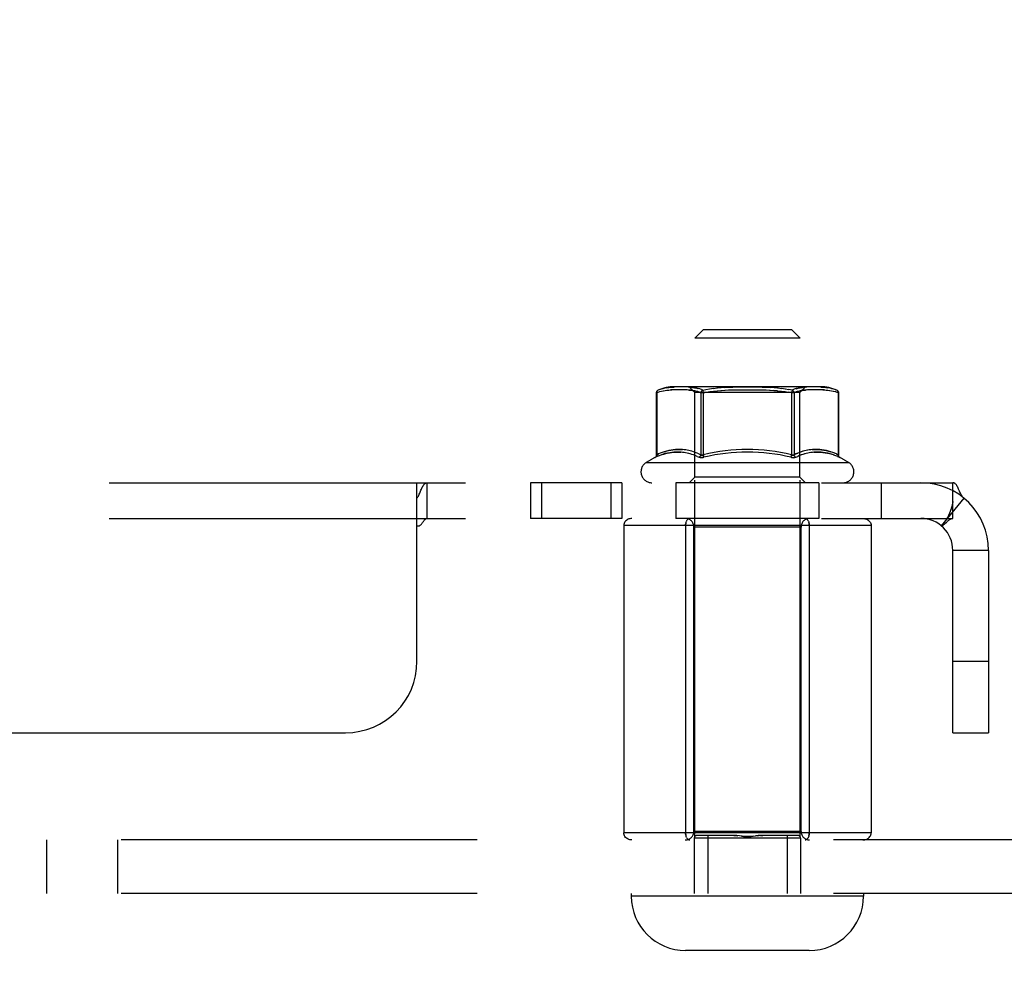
# Model space of a CAD drawing. Header units: inches. Extents: x 0 to 227, y 0 to 147.
# Tile 60 of 247: x 100.11 to 103.56, y 17.22 to 20.59. Entities that reach past the tile are written whole.
import ezdxf

# ---------------------------------------------------------------- set-up
doc = ezdxf.new("R2010")
doc.units = ezdxf.units.IN
doc.header["$LTSCALE"] = 12.466667
doc.header["$MEASUREMENT"] = 0
doc.linetypes.add('HIDDEN', pattern=[0.2, 0.1, -0.1])
doc.layers.get('0').update_dxf_attribs({"linetype": 'CONTINUOUS'})
for name, color, linetype in [('02___PRT_ALL_AXES', 7, 'CONTINUOUS'), ('DEFAULT_2', 8, 'HIDDEN'), ('DIMENSIONS', 7, 'CONTINUOUS')]:
    doc.layers.add(name, color=color, linetype=linetype)
doc.styles.get("Standard").update_dxf_attribs({"font": 'txt', "width": 0.8})
doc.dimstyles.new('DIMSTYLE_2', dxfattribs={"dimtxt": 1, "dimasz": 1.333333, "dimexe": 0.09, "dimexo": 0.07, "dimgap": 0.0375, "dimtad": 0, "dimtih": 1, "dimtoh": 1, "dimzin": 4, "dimdsep": 46, "dimtxsty": 'Standard', "dimblk": '_FILLED', "dimblk1": '_FILLED', "dimblk2": '_FILLED', "dimcen": 0.09, "dimadec": 0, "dimazin": 0, "dimtfac": 1, "dimtofl": 0, "dimtmove": 0, "dimatfit": 3, "dimldrblk": '_FILLED', "dimfxl": 0, "dimtolj": 1, "dimtzin": 4, "dimarcsym": 0})

# ---------------------------------------------------------------- blocks, each defined once
blk = doc.blocks.new('_FILLED')
at = {"color": 0, "linetype": 'ByBlock'}
blk.add_solid([(0, 0), (-1, 0.2), (-1, -0.2)], dxfattribs=at)
blk = doc.blocks.new('*D26')
at = {"layer": 'DIMENSIONS', "color": 2, "linetype": 'Continuous'}
for p, q in [((104.3478, 13.5315), (104.3478, 16.0107)), ((104.3478, 14.8107), (101.6811, 14.8107)), ((105.6603, 14.8107), (108.4903, 14.8107))]:
    blk.add_line(p, q, dxfattribs=at)
at = {"layer": 'DIMENSIONS', "color": 2, "linetype": 'Continuous', "xscale": 1.3333333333, "yscale": 1.3333333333, "zscale": 1.3333333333}
blk.add_blockref('_FILLED', (104.3478, 14.8107), dxfattribs=at)
at = {"layer": 'DIMENSIONS', "color": 2, "linetype": 'Continuous', "xscale": 1.3333333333, "yscale": 1.3333333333, "zscale": 1.3333333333, "rotation": 180}
blk.add_blockref('_FILLED', (105.6603, 14.8107), dxfattribs=at)
at = {"layer": 'DIMENSIONS', "color": 2, "linetype": 'Continuous', "insert": (108.9903, 15.3107), "char_height": 1, "width": 3.2, "attachment_point": 1, "line_spacing_factor": 0.9}
blk.add_mtext('1.31\\Ptyp.', dxfattribs=at)

msp = doc.modelspace()

# ---------------------------------------------------------------- linework, layer by layer
at = {"layer": '02___PRT_ALL_AXES', "color": 8, "linetype": 'HIDDEN'}
for p, q in [((102.2179, 18.9727), (101.8981, 18.9727)), ((101.8981, 18.9727), (101.8981, 18.8477)), ((101.9369, 18.9727), (101.9369, 18.8477)), ((102.1791, 18.9727), (102.1791, 18.8477)), ((102.2179, 18.9727), (102.2179, 18.8477)), ((102.9073, 18.9727), (102.4073, 18.9727)), ((102.4073, 18.9727), (102.4073, 18.8477)), ((102.9073, 18.9727), (102.9073, 18.8477)), ((102.2179, 18.8477), (101.8981, 18.8477)), ((102.9073, 18.8477), (102.4073, 18.8477))]:
    msp.add_line(p, q, dxfattribs=at)
at = {"layer": 'DEFAULT_2', "color": 8, "linetype": 'HIDDEN'}
for p, q in [((102.5033, 19.5087), (102.4733, 19.4787)), ((102.5033, 19.5087), (102.8113, 19.5087)), ((102.8113, 19.5087), (102.8413, 19.4787)), ((102.8413, 19.4787), (102.4733, 19.4787)), ((102.4733, 17.7347), (102.4733, 19.4787)), ((102.8413, 17.7347), (102.8413, 19.4787)), ((102.3432, 19.2959), (102.3443, 19.2965)), ((102.3443, 19.2965), (102.3501, 19.2989)), ((102.3499, 19.2988), (102.3561, 19.3009)), ((102.3559, 19.3008), (102.3627, 19.3027)), ((102.3565, 19.2931), (102.3633, 19.2946)), ((102.3629, 19.2945), (102.3697, 19.2956)), ((102.3758, 19.3053), (102.3691, 19.3042)), ((102.3693, 19.2956), (102.376, 19.2964)), ((102.3757, 19.2964), (102.382, 19.297)), ((102.3758, 19.3053), (102.3828, 19.3063)), ((102.3825, 19.3062), (102.3891, 19.3069)), ((102.3929, 19.2977), (102.3876, 19.2974)), ((102.3979, 19.2979), (102.3929, 19.2977)), ((102.4004, 19.3076), (102.3949, 19.3073)), ((102.4026, 19.298), (102.3977, 19.2979)), ((102.4056, 19.3078), (102.4004, 19.3076)), ((102.9129, 19.3087), (102.4017, 19.3087)), ((102.4071, 19.2981), (102.4023, 19.298)), ((102.4103, 19.3079), (102.4054, 19.3078)), ((102.4113, 19.2981), (102.4067, 19.2981)), ((102.4148, 19.308), (102.4101, 19.3079)), ((102.4154, 19.2981), (102.4108, 19.2981)), ((102.4191, 19.3081), (102.4145, 19.308)), ((102.4193, 19.2981), (102.4148, 19.2981)), ((102.4232, 19.3081), (102.4187, 19.3081)), ((102.4232, 19.2981), (102.4187, 19.2981)), ((102.4272, 19.2981), (102.4225, 19.2981)), ((102.4272, 19.3081), (102.4227, 19.3081)), ((102.4311, 19.298), (102.4264, 19.2981)), ((102.4311, 19.3081), (102.4266, 19.3081)), ((102.4349, 19.2979), (102.4302, 19.298)), ((102.435, 19.308), (102.4304, 19.3081)), ((102.4388, 19.2978), (102.434, 19.2979)), ((102.4389, 19.3079), (102.4342, 19.308)), ((102.4427, 19.2976), (102.4379, 19.2978)), ((102.4427, 19.3078), (102.438, 19.308)), ((102.4466, 19.2974), (102.4417, 19.2976)), ((102.4466, 19.3077), (102.4419, 19.3079)), ((102.4504, 19.3075), (102.4457, 19.3077)), ((102.4542, 19.3073), (102.4495, 19.3076)), ((102.458, 19.307), (102.4533, 19.3073)), ((102.4738, 19.2887), (102.4538, 19.3087)), ((102.4872, 19.3018), (102.4834, 19.3029)), ((102.4904, 19.3008), (102.4869, 19.3019)), ((102.4934, 19.2997), (102.4902, 19.3009)), ((102.4961, 19.2986), (102.4933, 19.2998)), ((102.4961, 19.2987), (102.4986, 19.2976)), ((102.5008, 19.2965), (102.4986, 19.2976)), ((102.5008, 19.2965), (102.5123, 19.299)), ((102.5008, 19.2965), (102.5028, 19.2874)), ((102.512, 19.2989), (102.5248, 19.3011)), ((102.524, 19.301), (102.5382, 19.303)), ((102.538, 19.2933), (102.5528, 19.2948)), ((102.5639, 19.3055), (102.5503, 19.3044)), ((102.5512, 19.2947), (102.5664, 19.2959)), ((102.5639, 19.3055), (102.5795, 19.3065)), ((102.5645, 19.2958), (102.5799, 19.2967)), ((102.5775, 19.3064), (102.593, 19.3071)), ((102.578, 19.2966), (102.5933, 19.2972)), ((102.5911, 19.307), (102.6063, 19.3075)), ((102.5914, 19.2972), (102.6065, 19.2976)), ((102.6045, 19.3075), (102.6194, 19.3078)), ((102.6048, 19.2976), (102.6196, 19.2979)), ((102.6178, 19.3078), (102.6324, 19.308)), ((102.618, 19.2978), (102.6325, 19.298)), ((102.6309, 19.308), (102.6452, 19.3081)), ((102.631, 19.298), (102.6453, 19.2981)), ((102.6438, 19.3081), (102.658, 19.3081)), ((102.6438, 19.2981), (102.658, 19.2981)), ((102.6566, 19.3081), (102.6708, 19.3081)), ((102.6566, 19.2981), (102.6707, 19.2981)), ((102.6693, 19.2981), (102.6836, 19.298)), ((102.6694, 19.3081), (102.6837, 19.308)), ((102.6821, 19.298), (102.6966, 19.2978)), ((102.6822, 19.308), (102.6968, 19.3078)), ((102.695, 19.2979), (102.7098, 19.2976)), ((102.6951, 19.3078), (102.71, 19.3075)), ((102.708, 19.2976), (102.7231, 19.2972)), ((102.7083, 19.3075), (102.7235, 19.307)), ((102.7213, 19.2972), (102.7366, 19.2966)), ((102.7216, 19.3071), (102.7371, 19.3064)), ((102.7617, 19.2948), (102.7482, 19.2959)), ((102.7626, 19.3045), (102.7488, 19.3057)), ((102.7617, 19.2948), (102.7766, 19.2933)), ((102.7626, 19.3045), (102.7777, 19.3029)), ((102.7764, 19.303), (102.7906, 19.301)), ((102.7898, 19.3011), (102.8026, 19.2989)), ((102.8138, 19.2965), (102.8022, 19.299)), ((102.8138, 19.2965), (102.8117, 19.2874)), ((102.8213, 19.2998), (102.8184, 19.2986)), ((102.8244, 19.3009), (102.8212, 19.2997)), ((102.8408, 19.2887), (102.8608, 19.3087)), ((102.8575, 19.3071), (102.8528, 19.3067)), ((102.8613, 19.3073), (102.8566, 19.307)), ((102.8651, 19.2972), (102.8603, 19.2968)), ((102.8651, 19.3076), (102.8604, 19.3073)), ((102.8689, 19.3077), (102.8642, 19.3075)), ((102.869, 19.2974), (102.8642, 19.2971)), ((102.8727, 19.3079), (102.868, 19.3077)), ((102.8728, 19.2976), (102.868, 19.2974)), ((102.8765, 19.308), (102.8718, 19.3078)), ((102.8767, 19.2978), (102.8719, 19.2976)), ((102.8803, 19.308), (102.8757, 19.3079)), ((102.8805, 19.2979), (102.8758, 19.2978)), ((102.8842, 19.3081), (102.8796, 19.308)), ((102.8844, 19.298), (102.8796, 19.2979)), ((102.888, 19.3081), (102.8835, 19.3081)), ((102.8882, 19.2981), (102.8835, 19.298)), ((102.8919, 19.3081), (102.8874, 19.3081)), ((102.892, 19.2981), (102.8874, 19.2981)), ((102.8959, 19.2981), (102.8913, 19.2981)), ((102.8959, 19.3081), (102.8914, 19.3081)), ((102.8998, 19.2981), (102.8952, 19.2981)), ((102.9001, 19.308), (102.8955, 19.3081)), ((102.9038, 19.2981), (102.8992, 19.2981)), ((102.9045, 19.3079), (102.8997, 19.308)), ((102.9079, 19.2981), (102.9033, 19.2981)), ((102.9092, 19.3078), (102.9042, 19.3079)), ((102.9122, 19.298), (102.9075, 19.2981)), ((102.9142, 19.3076), (102.909, 19.3078)), ((102.9168, 19.2979), (102.912, 19.298)), ((102.9141, 19.3076), (102.9197, 19.3073)), ((102.9196, 19.3073), (102.9257, 19.3069)), ((102.9217, 19.2977), (102.927, 19.2974)), ((102.9255, 19.3069), (102.9321, 19.3062)), ((102.927, 19.2974), (102.9328, 19.297)), ((102.9317, 19.3063), (102.9387, 19.3053)), ((102.9326, 19.297), (102.9389, 19.2964)), ((102.9383, 19.3054), (102.9455, 19.3042)), ((102.9386, 19.2964), (102.9453, 19.2956)), ((102.9449, 19.2956), (102.9517, 19.2945)), ((102.9451, 19.3042), (102.9523, 19.3026)), ((102.9513, 19.2946), (102.958, 19.2931)), ((102.9519, 19.3027), (102.9587, 19.3008)), ((102.9585, 19.3009), (102.9647, 19.2988)), ((102.9702, 19.2965), (102.9645, 19.2989)), ((102.9702, 19.2965), (102.9714, 19.2959)), ((102.3397, 19.2874), (102.3384, 19.2874)), ((102.3384, 19.2874), (102.3384, 19.0692)), ((102.3398, 19.2903), (102.3397, 19.2888)), ((102.3397, 19.2874), (102.345, 19.2895)), ((102.3397, 19.2874), (102.3397, 19.2889)), ((102.3397, 19.2874), (102.3397, 19.0705)), ((102.3398, 19.2903), (102.3401, 19.2917)), ((102.3407, 19.2929), (102.3401, 19.2917)), ((102.3449, 19.2895), (102.3507, 19.2915)), ((102.3505, 19.2914), (102.3569, 19.2931)), ((102.4768, 19.2932), (102.4727, 19.2941)), ((102.8408, 19.2887), (102.4738, 19.2887)), ((102.4738, 18.9927), (102.4738, 19.2887)), ((102.4803, 19.2923), (102.4764, 19.2933)), ((102.4835, 19.2914), (102.4799, 19.2924)), ((102.4866, 19.2904), (102.4833, 19.2914)), ((102.4894, 19.2893), (102.4865, 19.2904)), ((102.4894, 19.2894), (102.4919, 19.2884)), ((102.4942, 19.2874), (102.4919, 19.2884)), ((102.4944, 19.2888), (102.4942, 19.2874)), ((102.5028, 19.2874), (102.4942, 19.2874)), ((102.4942, 19.2874), (102.4942, 19.0705)), ((102.4955, 19.2917), (102.4949, 19.2903)), ((102.4955, 19.2917), (102.4963, 19.2929)), ((102.4973, 19.2941), (102.4963, 19.2929)), ((102.5028, 19.2874), (102.5141, 19.2897)), ((102.5028, 19.2874), (102.5028, 19.0705)), ((102.5137, 19.2896), (102.5261, 19.2917)), ((102.5254, 19.2916), (102.5393, 19.2934)), ((102.7753, 19.2934), (102.7892, 19.2916)), ((102.7884, 19.2917), (102.8009, 19.2896)), ((102.8117, 19.2874), (102.8005, 19.2897)), ((102.8204, 19.2874), (102.8117, 19.2874)), ((102.8117, 19.2874), (102.8117, 19.0705)), ((102.8182, 19.2929), (102.8173, 19.2941)), ((102.8182, 19.2929), (102.819, 19.2917)), ((102.8197, 19.2903), (102.819, 19.2917)), ((102.8204, 19.2874), (102.8201, 19.2889)), ((102.8204, 19.2874), (102.8204, 19.0705)), ((102.8281, 19.2904), (102.8252, 19.2893)), ((102.8313, 19.2914), (102.828, 19.2904)), ((102.8343, 19.2923), (102.8378, 19.2932)), ((102.8408, 18.9927), (102.8408, 19.2887)), ((102.9732, 19.2941), (102.9739, 19.2929)), ((102.9744, 19.2917), (102.9739, 19.2929)), ((102.9744, 19.2917), (102.9748, 19.2903)), ((102.9749, 19.2889), (102.9748, 19.2903)), ((102.9749, 19.2888), (102.9748, 19.2874)), ((102.9762, 19.2874), (102.9748, 19.2874)), ((102.9748, 19.2874), (102.9748, 19.0705)), ((102.9762, 19.2874), (102.9762, 19.0692)), ((102.436, 19.0881), (102.4298, 19.0887)), ((102.4414, 19.0874), (102.4354, 19.0881)), ((102.8791, 19.0881), (102.8732, 19.0874)), ((102.3357, 19.0616), (102.3331, 19.0603)), ((102.3331, 19.0603), (102.3357, 19.0616)), ((102.3416, 19.0644), (102.3357, 19.0616)), ((102.3397, 19.0705), (102.3384, 19.0692)), ((102.3384, 19.0692), (102.3397, 19.0705)), ((102.3397, 19.0705), (102.3456, 19.0733)), ((102.3457, 19.0733), (102.3397, 19.0705)), ((102.3398, 19.0691), (102.3397, 19.0705)), ((102.3479, 19.0671), (102.3415, 19.0644)), ((102.3521, 19.0761), (102.3456, 19.0733)), ((102.3547, 19.0697), (102.3476, 19.067)), ((102.359, 19.0787), (102.3519, 19.076)), ((102.4306, 19.079), (102.4245, 19.0796)), ((102.4359, 19.0782), (102.43, 19.079)), ((102.4411, 19.0774), (102.4354, 19.0783)), ((102.4464, 19.0763), (102.4407, 19.0774)), ((102.4467, 19.0865), (102.4409, 19.0874)), ((102.4517, 19.0751), (102.446, 19.0764)), ((102.452, 19.0854), (102.4463, 19.0865)), ((102.4572, 19.0736), (102.4514, 19.0751)), ((102.4574, 19.0841), (102.4517, 19.0855)), ((102.4629, 19.0718), (102.4569, 19.0737)), ((102.463, 19.0826), (102.4571, 19.0842)), ((102.4688, 19.0698), (102.4626, 19.0719)), ((102.4687, 19.0809), (102.4627, 19.0827)), ((102.4747, 19.0788), (102.4685, 19.0809)), ((102.4749, 19.0674), (102.4686, 19.0699)), ((102.481, 19.0764), (102.4746, 19.0789)), ((102.4813, 19.0647), (102.4748, 19.0675)), ((102.4875, 19.0736), (102.4809, 19.0764)), ((102.4812, 19.0648), (102.4879, 19.0616)), ((102.4874, 19.0737), (102.4942, 19.0705)), ((102.4879, 19.0616), (102.4891, 19.0612)), ((102.5028, 19.0705), (102.505, 19.0616)), ((102.8117, 19.0705), (102.8095, 19.0616)), ((102.8267, 19.0616), (102.8334, 19.0648)), ((102.8271, 19.0736), (102.8336, 19.0764)), ((102.8397, 19.0675), (102.8333, 19.0647)), ((102.84, 19.0789), (102.8336, 19.0764)), ((102.846, 19.0699), (102.8396, 19.0674)), ((102.8461, 19.0809), (102.8398, 19.0788)), ((102.8518, 19.0827), (102.8458, 19.0809)), ((102.8519, 19.0719), (102.8458, 19.0698)), ((102.8574, 19.0842), (102.8516, 19.0826)), ((102.8576, 19.0737), (102.8517, 19.0718)), ((102.8629, 19.0855), (102.8571, 19.0841)), ((102.8632, 19.0751), (102.8574, 19.0736)), ((102.8683, 19.0865), (102.8625, 19.0854)), ((102.8685, 19.0764), (102.8628, 19.0751)), ((102.8737, 19.0874), (102.8679, 19.0865)), ((102.8739, 19.0774), (102.8682, 19.0763)), ((102.8792, 19.0783), (102.8734, 19.0774)), ((102.8845, 19.079), (102.8787, 19.0782)), ((102.956, 19.0786), (102.9483, 19.0812)), ((102.9604, 19.0696), (102.9527, 19.0722)), ((102.9627, 19.076), (102.9556, 19.0787)), ((102.967, 19.067), (102.9599, 19.0697)), ((102.969, 19.0733), (102.9625, 19.0761)), ((102.9731, 19.0644), (102.9667, 19.0671)), ((102.9689, 19.0733), (102.9748, 19.0705)), ((102.973, 19.0644), (102.9789, 19.0616)), ((102.9748, 19.0705), (102.9762, 19.0692)), ((102.9762, 19.0692), (102.9748, 19.0705)), ((102.9789, 19.0616), (102.9815, 19.0603)), ((103.0131, 19.0427), (102.3015, 19.0427)), ((102.4738, 18.9927), (102.4538, 18.9727)), ((102.8408, 18.9927), (102.4738, 18.9927)), ((102.8408, 18.9927), (102.8608, 18.9727)), ((48.0635, 18.9727), (103.376, 18.9727)), ((101.501, 18.3477), (101.501, 18.9727)), ((101.5302, 18.9707), (101.5319, 18.9717)), ((101.5364, 18.8477), (101.5364, 18.9727)), ((103.126, 18.8477), (103.126, 18.9727)), ((103.376, 18.8477), (103.376, 18.9727)), ((103.4146, 18.9187), (103.3352, 18.8222)), ((103.3707, 18.8836), (103.3702, 18.8821)), ((103.3711, 18.8852), (103.3707, 18.8836)), ((103.3716, 18.8866), (103.3711, 18.8852)), ((103.372, 18.8881), (103.3716, 18.8866)), ((103.3724, 18.8896), (103.372, 18.8881)), ((103.3728, 18.891), (103.3724, 18.8896)), ((103.3732, 18.8924), (103.3728, 18.891)), ((103.3735, 18.8938), (103.3732, 18.8924)), ((103.3739, 18.8951), (103.3735, 18.8938)), ((48.0635, 18.8477), (103.376, 18.8477)), ((101.5306, 18.8455), (101.5321, 18.8465)), ((102.4518, 18.8469), (102.4501, 18.846)), ((102.4518, 18.8469), (102.4535, 18.8475)), ((102.4552, 18.8477), (102.4535, 18.8475)), ((102.8611, 18.8475), (102.8594, 18.8477)), ((102.8611, 18.8475), (102.8628, 18.8469)), ((102.8645, 18.846), (102.8628, 18.8469)), ((103.3694, 18.8797), (103.3689, 18.8781)), ((103.0903, 18.8227), (102.2243, 18.8227)), ((102.2243, 18.8227), (102.2243, 17.7477)), ((102.4408, 18.8227), (102.4408, 17.7477)), ((102.4421, 18.833), (102.443, 18.836)), ((102.4441, 18.8387), (102.443, 18.836)), ((102.4484, 18.8447), (102.4469, 18.8431)), ((102.4484, 18.8447), (102.4501, 18.846)), ((102.8448, 18.8177), (102.4698, 18.8177)), ((102.4698, 17.7527), (102.4698, 18.8177)), ((102.8448, 17.7527), (102.8448, 18.8177)), ((102.8677, 18.8431), (102.8662, 18.8447)), ((102.8705, 18.8387), (102.8692, 18.841)), ((102.8738, 18.8227), (102.8738, 17.7477)), ((103.0903, 18.8227), (103.0903, 17.7477)), ((103.501, 18.7357), (103.376, 18.7357)), ((103.376, 18.0977), (103.376, 18.7357)), ((103.501, 18.7357), (103.501, 18.0977)), ((103.376, 18.3477), (103.501, 18.3477)), ((50.1885, 18.0977), (101.251, 18.0977)), ((103.376, 18.0977), (103.501, 18.0977)), ((103.0903, 17.7477), (102.2243, 17.7477)), ((102.8448, 17.7527), (102.4698, 17.7527)), ((104.2053, 17.7227), (100.2043, 17.7227)), ((100.2043, 17.7227), (100.2043, 17.5357)), ((100.4543, 17.5357), (100.4543, 17.7227)), ((102.4441, 17.7317), (102.4454, 17.7293)), ((102.4469, 17.7273), (102.4484, 17.7256)), ((102.4501, 17.7243), (102.4518, 17.7234)), ((102.4535, 17.7229), (102.4518, 17.7234)), ((102.4535, 17.7229), (102.4552, 17.7227)), ((102.8433, 17.7287), (102.4713, 17.7287)), ((102.4713, 17.7287), (102.4713, 17.5357)), ((102.6036, 17.7387), (102.4813, 17.7387)), ((102.5183, 17.7387), (102.5183, 17.5357)), ((102.6117, 17.7384), (102.6036, 17.7387)), ((102.6203, 17.7377), (102.6117, 17.7384)), ((102.6666, 17.735), (102.6573, 17.7347)), ((102.6666, 17.735), (102.6759, 17.7358)), ((102.6759, 17.7358), (102.6943, 17.7377)), ((102.6944, 17.7377), (102.6853, 17.7368)), ((102.6911, 17.7374), (102.6978, 17.738)), ((102.7029, 17.7384), (102.711, 17.7387)), ((102.8333, 17.7387), (102.711, 17.7387)), ((102.7963, 17.7387), (102.7963, 17.5357)), ((102.8433, 17.7287), (102.8433, 17.5357)), ((102.8594, 17.7227), (102.8611, 17.7229)), ((102.8628, 17.7234), (102.8611, 17.7229)), ((102.8628, 17.7234), (102.8645, 17.7243)), ((102.8662, 17.7256), (102.8645, 17.7243)), ((102.8662, 17.7256), (102.8677, 17.7273)), ((102.8705, 17.7317), (102.8716, 17.7344)), ((102.8725, 17.7374), (102.8716, 17.7344)), ((104.2053, 17.5357), (100.2043, 17.5357)), ((102.251, 17.5357), (102.251, 17.5257)), ((103.0635, 17.5257), (102.251, 17.5257)), ((103.0635, 17.5357), (103.0635, 17.5257)), ((102.8735, 17.3357), (102.441, 17.3357))]:
    msp.add_line(p, q, dxfattribs=at)
for points in [[(102.3443, 19.2965), (102.3429, 19.2957), (102.3416, 19.2947), (102.3405, 19.2934), (102.3395, 19.292), (102.3389, 19.2904), (102.3385, 19.2887), (102.3384, 19.2874)], [(102.3407, 19.2929), (102.3414, 19.2941), (102.3422, 19.2951)], [(102.3432, 19.2959), (102.3422, 19.2951), (102.3414, 19.2941)], [(102.3623, 19.3026), (102.3695, 19.3042), (102.3762, 19.3054)], [(102.3818, 19.297), (102.3876, 19.2974), (102.3929, 19.2977)], [(102.3889, 19.3069), (102.395, 19.3073), (102.4004, 19.3076)], [(102.4732, 19.294), (102.4695, 19.2948), (102.4658, 19.2954), (102.4619, 19.296), (102.4581, 19.2964), (102.4543, 19.2968), (102.4504, 19.2971), (102.4456, 19.2974)], [(102.4495, 19.2972), (102.4533, 19.2969), (102.4572, 19.2965), (102.4611, 19.2961), (102.465, 19.2955), (102.4689, 19.2949), (102.4727, 19.2941)], [(102.4838, 19.3028), (102.4803, 19.3037), (102.4767, 19.3045), (102.473, 19.3052), (102.4693, 19.3057), (102.4655, 19.3062), (102.4618, 19.3067), (102.457, 19.3071)], [(102.4608, 19.3067), (102.4646, 19.3063), (102.4684, 19.3059), (102.4722, 19.3053), (102.476, 19.3046), (102.4797, 19.3038), (102.4834, 19.3029)], [(102.4973, 19.2941), (102.4984, 19.2951), (102.4996, 19.2959), (102.5008, 19.2965)], [(102.5008, 19.2965), (102.4996, 19.2959), (102.4984, 19.2951)], [(102.5369, 19.3029), (102.552, 19.3045), (102.5658, 19.3057)], [(102.7346, 19.2967), (102.7501, 19.2958), (102.7634, 19.2947)], [(102.7351, 19.3065), (102.7507, 19.3055), (102.7643, 19.3044)], [(102.8185, 19.2987), (102.816, 19.2976), (102.8138, 19.2965)], [(102.8162, 19.2951), (102.815, 19.2959), (102.8138, 19.2965)], [(102.815, 19.2959), (102.8162, 19.2951), (102.8173, 19.2941)], [(102.8537, 19.3067), (102.8499, 19.3063), (102.8461, 19.3059), (102.8423, 19.3053), (102.8386, 19.3046), (102.8348, 19.3038), (102.8312, 19.3029), (102.8277, 19.3019), (102.8242, 19.3008)], [(102.8274, 19.3018), (102.8308, 19.3028), (102.8343, 19.3037), (102.8379, 19.3045), (102.8416, 19.3052), (102.8453, 19.3057), (102.8491, 19.3062), (102.8528, 19.3067)], [(102.8612, 19.2969), (102.8574, 19.2965), (102.8535, 19.2961), (102.8496, 19.2955), (102.8457, 19.2949), (102.8419, 19.2941), (102.8378, 19.2932)], [(102.8414, 19.294), (102.8451, 19.2948), (102.8488, 19.2954), (102.8526, 19.296), (102.8565, 19.2964), (102.8603, 19.2968)], [(102.927, 19.2974), (102.9217, 19.2977), (102.9166, 19.2979)], [(102.9702, 19.2965), (102.9717, 19.2957), (102.973, 19.2947), (102.9741, 19.2934), (102.975, 19.292), (102.9757, 19.2904), (102.9761, 19.2887), (102.9762, 19.2874)], [(102.9732, 19.2941), (102.9724, 19.2951), (102.9714, 19.2959)], [(102.4942, 19.2874), (102.4945, 19.2889), (102.4949, 19.2903)], [(102.8197, 19.2903), (102.8201, 19.2888), (102.8204, 19.2874)], [(102.8252, 19.2894), (102.8227, 19.2884), (102.8204, 19.2874)], [(102.8382, 19.2933), (102.8346, 19.2924), (102.831, 19.2914)], [(102.9577, 19.2931), (102.9641, 19.2914), (102.9697, 19.2895)], [(102.9748, 19.2874), (102.9695, 19.2895), (102.9639, 19.2915)], [(102.4305, 19.0886), (102.4248, 19.089), (102.4187, 19.0892), (102.4123, 19.0891), (102.4053, 19.0888), (102.3979, 19.0881), (102.3901, 19.087), (102.3821, 19.0854), (102.3741, 19.0835), (102.3663, 19.0812), (102.3586, 19.0786)], [(102.3657, 19.081), (102.3732, 19.0833), (102.381, 19.0852), (102.389, 19.0868), (102.3968, 19.0879), (102.4042, 19.0887), (102.4113, 19.0891), (102.4178, 19.0892), (102.424, 19.0891), (102.4298, 19.0887)], [(102.949, 19.081), (102.9414, 19.0832), (102.9336, 19.0852), (102.9256, 19.0868), (102.9178, 19.0879), (102.9104, 19.0887), (102.9033, 19.0891), (102.8967, 19.0892), (102.8906, 19.0891), (102.8847, 19.0887), (102.8786, 19.0881)], [(102.8841, 19.0886), (102.8898, 19.089), (102.8959, 19.0892), (102.9023, 19.0891), (102.9093, 19.0888), (102.9167, 19.0881), (102.9245, 19.087), (102.9325, 19.0854), (102.9405, 19.0835), (102.9483, 19.0812)], [(102.3384, 19.0692), (102.3383, 19.068), (102.3381, 19.0667), (102.3378, 19.0657), (102.3375, 19.0649), (102.3371, 19.0643), (102.3368, 19.0637), (102.3364, 19.0632), (102.3361, 19.0627), (102.3357, 19.0624), (102.3354, 19.062), (102.3351, 19.0617), (102.3348, 19.0615), (102.3345, 19.0612), (102.3342, 19.061), (102.3339, 19.0608), (102.3336, 19.0606), (102.3334, 19.0605), (102.3331, 19.0604)], [(102.3398, 19.0691), (102.3397, 19.0677), (102.3395, 19.0664), (102.339, 19.0652), (102.3384, 19.0641), (102.3376, 19.0631), (102.3367, 19.0623), (102.3357, 19.0616)], [(102.4252, 19.0795), (102.4195, 19.0799), (102.4136, 19.0801), (102.4072, 19.08), (102.4003, 19.0797), (102.3931, 19.079), (102.3853, 19.0778), (102.3774, 19.0763), (102.3695, 19.0744), (102.3619, 19.0722), (102.3542, 19.0696)], [(102.3613, 19.072), (102.3687, 19.0742), (102.3764, 19.0761), (102.3842, 19.0777), (102.3919, 19.0788), (102.3992, 19.0796), (102.4062, 19.08), (102.4127, 19.0801), (102.4188, 19.0799), (102.4245, 19.0796)], [(102.4935, 19.0677), (102.4929, 19.0664), (102.4921, 19.0652), (102.4912, 19.0641), (102.4902, 19.0631), (102.4891, 19.0623), (102.488, 19.0616)], [(102.4919, 19.0605), (102.4904, 19.0608), (102.4891, 19.0612)], [(102.4919, 19.0605), (102.4935, 19.0604), (102.4952, 19.0603), (102.497, 19.0604)], [(102.4935, 19.0677), (102.4939, 19.0691), (102.4942, 19.0705)], [(102.4954, 19.0696), (102.4948, 19.07), (102.4942, 19.0705)], [(102.4942, 19.0705), (102.4948, 19.07), (102.4954, 19.0696), (102.4962, 19.0694), (102.497, 19.0692), (102.4978, 19.0692)], [(102.5009, 19.0608), (102.4989, 19.0605), (102.497, 19.0604), (102.4952, 19.0603)], [(102.5028, 19.0705), (102.5018, 19.07), (102.5007, 19.0696), (102.4997, 19.0694), (102.4988, 19.0692), (102.4978, 19.0692), (102.497, 19.0692), (102.4962, 19.0694)], [(102.4988, 19.0692), (102.4997, 19.0694), (102.5007, 19.0696), (102.5018, 19.07), (102.5028, 19.0705)], [(102.4989, 19.0605), (102.5009, 19.0608), (102.5029, 19.0612), (102.505, 19.0616)], [(102.8095, 19.0616), (102.8117, 19.0612), (102.8137, 19.0608), (102.8157, 19.0605), (102.8176, 19.0604), (102.8194, 19.0603), (102.8211, 19.0604), (102.8227, 19.0605)], [(102.8117, 19.0705), (102.8128, 19.07), (102.8138, 19.0696), (102.8148, 19.0694), (102.8158, 19.0692), (102.8167, 19.0692), (102.8176, 19.0692), (102.8184, 19.0694), (102.8191, 19.0696), (102.8198, 19.07)], [(102.8204, 19.0705), (102.8198, 19.07), (102.8191, 19.0696), (102.8184, 19.0694), (102.8176, 19.0692), (102.8167, 19.0692), (102.8158, 19.0692), (102.8148, 19.0694), (102.8138, 19.0696), (102.8128, 19.07), (102.8117, 19.0705)], [(102.8211, 19.0604), (102.8194, 19.0603), (102.8176, 19.0604), (102.8157, 19.0605)], [(102.8337, 19.0764), (102.8272, 19.0737), (102.8204, 19.0705)], [(102.8211, 19.0677), (102.8207, 19.0691), (102.8204, 19.0705)], [(102.8211, 19.0677), (102.8217, 19.0664), (102.8224, 19.0652), (102.8233, 19.0641), (102.8243, 19.0631), (102.8254, 19.0623), (102.8266, 19.0616)], [(102.8267, 19.0616), (102.8255, 19.0612), (102.8242, 19.0608), (102.8227, 19.0605)], [(102.9534, 19.072), (102.9459, 19.0742), (102.9382, 19.0761), (102.9304, 19.0777), (102.9227, 19.0788), (102.9153, 19.0796), (102.9084, 19.08), (102.9019, 19.0801), (102.8958, 19.0799), (102.8901, 19.0796), (102.884, 19.079)], [(102.8894, 19.0795), (102.895, 19.0799), (102.901, 19.0801), (102.9074, 19.08), (102.9143, 19.0797), (102.9215, 19.079), (102.9293, 19.0778), (102.9372, 19.0763), (102.9451, 19.0744), (102.9527, 19.0722)], [(102.9748, 19.0705), (102.9748, 19.0691), (102.9748, 19.0677), (102.9751, 19.0664), (102.9756, 19.0652), (102.9762, 19.0641), (102.977, 19.0631), (102.9779, 19.0623), (102.9789, 19.0616)], [(102.9815, 19.0604), (102.9812, 19.0605), (102.981, 19.0606), (102.9807, 19.0608), (102.9804, 19.061), (102.9801, 19.0612), (102.9798, 19.0615), (102.9795, 19.0617), (102.9792, 19.062), (102.9789, 19.0624), (102.9785, 19.0627), (102.9782, 19.0632), (102.9778, 19.0637), (102.9775, 19.0643), (102.9771, 19.0649), (102.9768, 19.0657), (102.9765, 19.0667), (102.9762, 19.068), (102.9762, 19.0692)], [(101.512, 18.9392), (101.515, 18.9465), (101.5165, 18.9501), (101.5181, 18.9535)], [(101.5181, 18.9535), (101.5196, 18.9567), (101.5211, 18.9596), (101.5228, 18.9624), (101.5246, 18.9651), (101.5265, 18.9675)], [(101.5211, 18.9596), (101.5228, 18.9624), (101.5246, 18.9651), (101.5265, 18.9675), (101.5284, 18.9693), (101.5302, 18.9707), (101.5319, 18.9717), (101.5336, 18.9723), (101.5351, 18.9726), (101.5364, 18.9727)], [(101.5336, 18.9723), (101.5351, 18.9726), (101.5364, 18.9727)], [(103.3963, 18.9501), (103.3947, 18.9535), (103.3932, 18.9567), (103.3917, 18.9596), (103.3901, 18.9624), (103.3883, 18.9651), (103.3864, 18.9675), (103.3845, 18.9693), (103.3826, 18.9707), (103.3808, 18.9717), (103.3791, 18.9723), (103.3775, 18.9726), (103.376, 18.9727)], [(103.4146, 18.9187), (103.4124, 18.9207), (103.4103, 18.9231), (103.4083, 18.9258), (103.4063, 18.9288), (103.4045, 18.9321), (103.4027, 18.9356), (103.401, 18.9393), (103.3994, 18.9429), (103.3963, 18.9501)], [(101.501, 18.9187), (101.5026, 18.9207), (101.5042, 18.9231), (101.5058, 18.9258), (101.5073, 18.9288), (101.5089, 18.9321)], [(101.501, 18.9187), (101.5026, 18.9207), (101.5042, 18.9231), (101.5058, 18.9258), (101.5073, 18.9288)], [(101.5089, 18.9321), (101.5104, 18.9356), (101.512, 18.9392)], [(103.3702, 18.8821), (103.3697, 18.8805), (103.3694, 18.8797)], [(103.3761, 18.9074), (103.3761, 18.9074), (103.3761, 18.9074), (103.3761, 18.9072), (103.3761, 18.907), (103.3761, 18.9066), (103.376, 18.9063), (103.3759, 18.9058), (103.3759, 18.9053), (103.3758, 18.9048), (103.3757, 18.9043), (103.3756, 18.9038), (103.3755, 18.9032), (103.3754, 18.9026), (103.3753, 18.902), (103.3752, 18.9014), (103.3751, 18.9008), (103.375, 18.9002), (103.3749, 18.8996), (103.3747, 18.899), (103.3746, 18.8984), (103.3745, 18.8977), (103.3743, 18.8971), (103.3742, 18.8965), (103.374, 18.8958), (103.3739, 18.8951)], [(103.376, 18.9043), (103.376, 18.9048), (103.3761, 18.9053), (103.3761, 18.9058), (103.3761, 18.9063), (103.3761, 18.9067), (103.3761, 18.907), (103.3761, 18.9073), (103.3761, 18.9074)], [(101.5248, 18.839), (101.5262, 18.8409), (101.5277, 18.8427), (101.5291, 18.8442), (101.5306, 18.8455), (101.5321, 18.8465), (101.5336, 18.8472), (101.535, 18.8476), (101.5364, 18.8477)], [(101.5336, 18.8472), (101.535, 18.8476), (101.5364, 18.8477)], [(102.2531, 18.8477), (102.2497, 18.8475), (102.2462, 18.8469), (102.2428, 18.846), (102.2396, 18.8447), (102.2364, 18.8431), (102.2336, 18.841), (102.231, 18.8387), (102.2287, 18.836), (102.2268, 18.833), (102.2254, 18.8297), (102.2246, 18.8263), (102.2243, 18.8227)], [(103.0614, 18.8477), (103.0649, 18.8475), (103.0683, 18.8469), (103.0717, 18.846), (103.075, 18.8447), (103.0781, 18.8431), (103.081, 18.841), (103.0836, 18.8387), (103.0859, 18.836), (103.0877, 18.833), (103.0891, 18.8297), (103.09, 18.8263), (103.0903, 18.8227)], [(103.3524, 18.8332), (103.3545, 18.8351), (103.3567, 18.8371), (103.359, 18.839), (103.3613, 18.8409), (103.3637, 18.8427), (103.3661, 18.8442), (103.3684, 18.8455), (103.3705, 18.8465), (103.3725, 18.8472), (103.3744, 18.8476), (103.376, 18.8477)], [(103.3531, 18.8437), (103.353, 18.8436), (103.3531, 18.8437), (103.3532, 18.8439), (103.3534, 18.8441), (103.3536, 18.8444), (103.3539, 18.8448), (103.3541, 18.8451), (103.3544, 18.8455), (103.3548, 18.8459), (103.3551, 18.8464), (103.3555, 18.8468), (103.3558, 18.8473)], [(103.3689, 18.8781), (103.3683, 18.8764), (103.368, 18.8756), (103.3677, 18.8747), (103.3674, 18.8739), (103.367, 18.873), (103.3667, 18.872), (103.3663, 18.8711), (103.366, 18.8702), (103.3656, 18.8693), (103.3652, 18.8683), (103.3649, 18.8674), (103.3645, 18.8664), (103.3641, 18.8655), (103.3637, 18.8646), (103.3633, 18.8637), (103.3629, 18.8628), (103.3625, 18.8619), (103.3622, 18.861), (103.3618, 18.8602), (103.3614, 18.8594), (103.361, 18.8585), (103.3607, 18.8578), (103.3603, 18.857), (103.3599, 18.8562), (103.3596, 18.8554), (103.3592, 18.8547), (103.3588, 18.854), (103.3585, 18.8532), (103.3581, 18.8525), (103.3577, 18.8518), (103.3574, 18.8511), (103.357, 18.8505), (103.3567, 18.8498), (103.3563, 18.8492), (103.356, 18.8485), (103.3556, 18.8479), (103.3553, 18.8473), (103.3549, 18.8467), (103.3546, 18.8462), (103.3543, 18.8456), (103.354, 18.8451), (103.3537, 18.8447), (103.3534, 18.8443), (103.3532, 18.844), (103.3531, 18.8437), (103.3531, 18.8437)], [(101.501, 18.8222), (101.5028, 18.8218), (101.5045, 18.8216), (101.5062, 18.8217), (101.5077, 18.8219), (101.5093, 18.8224), (101.5108, 18.8231), (101.5124, 18.824), (101.5139, 18.8251), (101.5153, 18.8265), (101.5167, 18.828), (101.5181, 18.8296), (101.5194, 18.8313)], [(101.501, 18.8222), (101.5028, 18.8218), (101.5045, 18.8216)], [(101.5077, 18.8219), (101.5093, 18.8224), (101.5108, 18.8231), (101.5124, 18.824)], [(101.5153, 18.8265), (101.5167, 18.828), (101.5181, 18.8296), (101.5194, 18.8313), (101.5208, 18.8332), (101.5235, 18.8371)], [(101.5235, 18.8371), (101.5248, 18.839), (101.5262, 18.8409), (101.5277, 18.8427), (101.5291, 18.8442)], [(102.4421, 18.833), (102.4414, 18.8297), (102.4409, 18.8263), (102.4408, 18.8227)], [(102.4408, 18.8227), (102.4409, 18.8263), (102.4414, 18.8297)], [(102.4441, 18.8387), (102.4454, 18.841), (102.4469, 18.8431)], [(102.8645, 18.846), (102.8662, 18.8447), (102.8677, 18.8431), (102.8692, 18.841)], [(102.8705, 18.8387), (102.8716, 18.836), (102.8725, 18.833)], [(102.8738, 18.8227), (102.8736, 18.8263), (102.8732, 18.8297), (102.8725, 18.833)], [(102.8732, 18.8297), (102.8737, 18.8263), (102.8738, 18.8227)], [(103.3352, 18.8222), (103.3358, 18.8218), (103.3366, 18.8216), (103.3374, 18.8217), (103.3384, 18.8219), (103.3394, 18.8224), (103.3406, 18.8231), (103.342, 18.824), (103.3434, 18.8251), (103.345, 18.8265), (103.3467, 18.828), (103.3485, 18.8296), (103.3524, 18.8332)], [(102.2531, 17.7227), (102.2497, 17.7229), (102.2462, 17.7234), (102.2428, 17.7243), (102.2396, 17.7256), (102.2364, 17.7273), (102.2336, 17.7293), (102.231, 17.7317), (102.2287, 17.7344), (102.2268, 17.7374), (102.2254, 17.7406), (102.2246, 17.7441), (102.2243, 17.7477)], [(102.4408, 17.7477), (102.4409, 17.7441), (102.4414, 17.7406), (102.4421, 17.7374)], [(102.4414, 17.7406), (102.4409, 17.7441), (102.4408, 17.7477)], [(102.8725, 17.7374), (102.8732, 17.7406), (102.8737, 17.7441), (102.8738, 17.7477)], [(102.8738, 17.7477), (102.8736, 17.7441), (102.8732, 17.7406)], [(103.0614, 17.7227), (103.0649, 17.7229), (103.0683, 17.7234), (103.0717, 17.7243), (103.075, 17.7256), (103.0781, 17.7273), (103.081, 17.7293), (103.0836, 17.7317), (103.0859, 17.7344), (103.0877, 17.7374), (103.0891, 17.7406), (103.09, 17.7441), (103.0903, 17.7477)], [(102.4441, 17.7317), (102.443, 17.7344), (102.4421, 17.7374)], [(102.4501, 17.7243), (102.4484, 17.7256), (102.4469, 17.7273), (102.4454, 17.7293)], [(102.6235, 17.7374), (102.6168, 17.738), (102.6102, 17.7385), (102.6036, 17.7387)], [(102.6102, 17.7385), (102.6168, 17.738), (102.6235, 17.7374)], [(102.648, 17.735), (102.6387, 17.7358), (102.6202, 17.7377)], [(102.6369, 17.7359), (102.6437, 17.7353), (102.6505, 17.7348), (102.6573, 17.7347), (102.6641, 17.7348), (102.6709, 17.7353), (102.6777, 17.7359)], [(102.6386, 17.7358), (102.6479, 17.735), (102.6573, 17.7347)], [(102.6573, 17.7347), (102.6505, 17.7348), (102.6437, 17.7353)], [(102.6777, 17.7359), (102.6709, 17.7353), (102.6641, 17.7348)], [(102.711, 17.7387), (102.7044, 17.7385), (102.6978, 17.738), (102.6911, 17.7374)], [(102.711, 17.7387), (102.7029, 17.7384), (102.6943, 17.7377)], [(102.8705, 17.7317), (102.8692, 17.7293), (102.8677, 17.7273)]]:
    msp.add_lwpolyline(points, dxfattribs=at)
for centre, radius, start, end in [((102.4017, 19.1675), 0.1412, 90, 113.95), ((102.9129, 19.1675), 0.1412, 66.05, 90), ((102.6573, 18.4425), 0.6467, 76.1837, 103.8164), ((102.6573, 18.4425), 0.6977, 117.6814, 120.6631), ((102.6573, 18.4425), 0.6376, 76.1836, 103.8162), ((102.6573, 18.4425), 0.6977, 59.3369, 62.3186), ((102.3232, 19.011), 0.0384, 124.4497, 270), ((102.9914, 19.011), 0.0384, 270, 55.5503), ((103.264, 18.7357), 0.237, 0, 90), ((102.4398, 18.8177), 0.03, 0, 90), ((102.8748, 18.8177), 0.03, 90, 180), ((103.264, 18.7357), 0.112, 0, 90), ((101.251, 18.3477), 0.25, 270, 360), ((102.4398, 17.7527), 0.03, 270, 360), ((102.8748, 17.7527), 0.03, 180, 270), ((102.4813, 17.7287), 0.01, 90, 180), ((102.8333, 17.7287), 0.01, 0, 90), ((102.441, 17.5257), 0.19, 180, 270), ((102.8735, 17.5257), 0.19, 270, 360)]:
    msp.add_arc(centre, radius, start, end, dxfattribs=at)

# ---------------------------------------------------------------- dimensions: what is measured, and where the dimension line sits
at = {"layer": 'DIMENSIONS', "color": 2, "linetype": 'Continuous'}
dim = msp.add_linear_dim(base=(104.3478, 14.8107), p1=(105.6603, 29.6857), p2=(104.3478, 13.4615), angle=180, text='<>\\Ptyp.', dimstyle='DIMSTYLE_2', dxfattribs=at)
dim.commit()
dim.dimension.update_dxf_attribs({"geometry": '*D26', "text_midpoint": (110.5903, 14.0607), "dimtype": 160})

doc.saveas('drawing.dxf')
